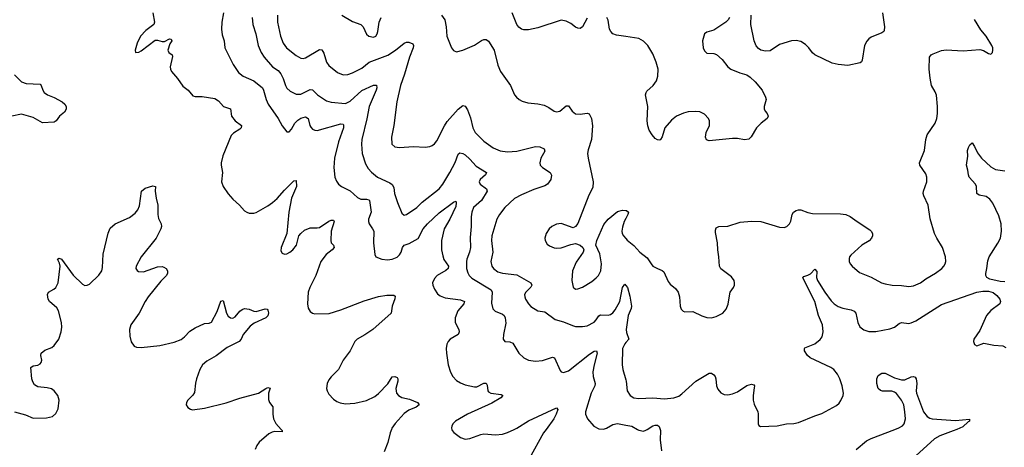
# Model space of a CAD drawing. Header units: inches. Extents: x 1305449 to 1407403, y 744709 to 841554.
# Tile 14 of 114: x 1324835 to 1333225, y 779848 to 783491. Entities that reach past the tile are written whole.
import ezdxf

# ---------------------------------------------------------------- set-up
doc = ezdxf.new("R2010")
doc.units = ezdxf.units.IN
doc.header["$MEASUREMENT"] = 0
for name, color, linetype in [('B3727', 7, 'Continuous'), ('B3728', 7, 'Continuous'), ('B3737', 7, 'Continuous'), ('B3738', 7, 'Continuous')]:
    doc.layers.add(name, color=color, linetype=linetype)

msp = doc.modelspace()

# ---------------------------------------------------------------- linework, layer by layer
at = {"layer": 'B3727', "color": 6}
for points, elevation in [([(1327063.4, 780000), (1327072.6, 779990), (1327070, 779979), (1327010, 779981.1), (1326984.8, 779975.2), (1326958.8, 779961.2), (1326876.5, 779890), (1326856.2, 779863.8), (1326841.1, 779830)], 1200), ([(1328003.4, 780000), (1327992.2, 779970), (1327971.4, 779888.6), (1327940.8, 779810)], 1300), ([(1328516.1, 780000), (1328519.2, 779990), (1328533, 779973), (1328590, 779930.1), (1328630, 779916.6), (1328670, 779922.7), (1328763.4, 779956.6), (1328790, 779962.1), (1328890, 779953.5), (1328950, 779960.6), (1328990, 779972.5), (1329049.6, 780000)], 1400), ([(1329320.6, 780000), (1329298.7, 779970), (1329175.1, 779750)], 1400)]:
    msp.add_lwpolyline(points, dxfattribs=dict(at, elevation=elevation))
at = {"layer": 'B3728', "color": 6}
for points, elevation in [([(1325969.8, 783550), (1325983.8, 783470), (1325977.9, 783450), (1325910, 783398.6), (1325865.2, 783350), (1325836.4, 783290), (1325819.6, 783230), (1325821, 783210), (1325850, 783213.6), (1325870, 783224), (1325990, 783315.3), (1326010, 783316.3), (1326050, 783304), (1326070, 783305.1), (1326110, 783328.2), (1326124.8, 783324.8), (1326130.6, 783310), (1326114.4, 783285.6), (1326096.3, 783230), (1326106.8, 783210), (1326135.5, 783190), (1326138.2, 783178.2), (1326117.1, 783090), (1326119.7, 783070), (1326128.8, 783048.8), (1326179.2, 782990), (1326223.7, 782923.7), (1326270.1, 782890.1), (1326310, 782843), (1326330, 782835.6), (1326390, 782836.2), (1326497.9, 782817.9), (1326530, 782799.9), (1326572.2, 782752.2), (1326631.7, 782731.7), (1326638.3, 782670), (1326672.2, 782630), (1326723.8, 782590), (1326720.9, 782570), (1326710, 782557.5), (1326655.8, 782524.2), (1326635.8, 782504.2), (1326566.9, 782330), (1326552.1, 782270), (1326551.4, 782250), (1326563.3, 782190), (1326555.6, 782110), (1326568.6, 782068.6), (1326610, 782006.2), (1326650, 781962), (1326709.2, 781910), (1326750, 781863.2), (1326770, 781849.4), (1326790, 781843), (1326830, 781842.1), (1326850, 781848.9), (1326950, 781904.8), (1326990, 781932.7), (1327030, 781968.6), (1327090, 782038.5), (1327170, 782118.6), (1327190, 782120.3), (1327192.3, 782070), (1327151.2, 781970), (1327129, 781850), (1327110.6, 781670), (1327063.3, 781550), (1327061, 781521), (1327070, 781500.9), (1327090, 781493.9), (1327110, 781496.9), (1327137.2, 781510), (1327163.4, 781530), (1327192.3, 781570), (1327214.5, 781650), (1327229.7, 781670.3), (1327262.5, 781697.5), (1327310, 781716.3), (1327370, 781716), (1327390, 781721.5), (1327470, 781774.7), (1327490, 781782.3), (1327510, 781782.7), (1327514.2, 781770), (1327488.1, 781690), (1327484.9, 781610), (1327489.1, 781590), (1327508.4, 781570), (1327514.2, 781550), (1327496.6, 781530), (1327446.9, 781490), (1327401.9, 781430), (1327358.5, 781310), (1327306.3, 781210), (1327294.2, 781170), (1327287.8, 781070), (1327294.3, 781034.3), (1327310, 781005.4), (1327329.7, 780989.7), (1327350, 780984.6), (1327471.4, 780988.6), (1327570, 781017.7), (1327770, 781095.7), (1327892.1, 781132.1), (1327963.8, 781143.8), (1328022.4, 781142.4), (1328035.5, 781135.5), (1328031.4, 781111.4), (1328007.8, 781050), (1328001, 780990), (1327844.9, 780850), (1327775.3, 780804.7), (1327710.1, 780770), (1327690.1, 780750), (1327649.5, 780670.5), (1327591.1, 780590), (1327552.8, 780510), (1327490, 780448.4), (1327470, 780421.1), (1327455.8, 780390), (1327449.6, 780350), (1327454, 780330), (1327470, 780301.5), (1327510, 780257.8), (1327536.9, 780236.9), (1327566.4, 780226.4), (1327610, 780218.9), (1327690, 780223), (1327790, 780246.5), (1327859.8, 780280.2), (1327893.2, 780306.8), (1327973, 780387), (1328010, 780447.3), (1328030.8, 780450.8), (1328050, 780442.3), (1328056.1, 780430), (1328055.6, 780410), (1328039.1, 780350), (1328047, 780310), (1328061.3, 780290), (1328092.1, 780272.1), (1328156.9, 780256.9), (1328225.3, 780230), (1328236.2, 780216.2), (1328239.8, 780210), (1328213.7, 780190), (1328150, 780164), (1328110, 780135.5), (1328033.9, 780050), (1328007.2, 780010), (1328003.4, 780000)], 1300), ([(1326572.9, 783550), (1326557.2, 783470), (1326553.7, 783410), (1326561.2, 783361.2), (1326578.3, 783310), (1326583.8, 783250), (1326652.5, 783110), (1326700, 783040), (1326739.8, 783010), (1326830, 782970), (1326902.8, 782910), (1326913.1, 782890), (1326934.6, 782810), (1326951.8, 782771.8), (1327036.7, 782650), (1327070, 782586.4), (1327110, 782536.3), (1327130, 782534.2), (1327150, 782558.9), (1327178.9, 782610), (1327204.4, 782635.6), (1327230, 782650.9), (1327270, 782662.4), (1327292.5, 782650), (1327307.3, 782590), (1327315, 782575), (1327330, 782558.6), (1327350, 782548.8), (1327370, 782547.3), (1327570, 782603.1), (1327590, 782600.5), (1327594.5, 782594.5), (1327594, 782570), (1327550.3, 782450), (1327516.7, 782310), (1327511.6, 782230), (1327520.4, 782150), (1327533.6, 782113.6), (1327550.7, 782090), (1327577.5, 782070), (1327651.4, 782031.4), (1327714.4, 781974.4), (1327742.6, 781962.6), (1327790, 781962.9), (1327810, 781955.7), (1327814.4, 781950), (1327829.6, 781850.4), (1327808.2, 781790), (1327807.3, 781770), (1327811.6, 781750), (1327842.2, 781710), (1327851.9, 781690), (1327848.3, 781590), (1327860.1, 781490), (1327870, 781469.4), (1327920.3, 781450), (1327970, 781443.9), (1328010, 781450.4), (1328050, 781468.3), (1328070, 781486.6), (1328085.1, 781510), (1328096.9, 781550), (1328109.6, 781570), (1328154.8, 781585.2), (1328230, 781626.5), (1328273.1, 781710), (1328308.6, 781750), (1328410, 781845), (1328530, 781937.2), (1328550, 781943.5), (1328554.5, 781930), (1328550, 781899.2), (1328498.8, 781790), (1328451.2, 781710), (1328429.9, 781610), (1328430, 781530), (1328439.7, 781479.7), (1328448.9, 781448.9), (1328488.1, 781390), (1328485.2, 781370), (1328467.3, 781352.7), (1328391.4, 781310), (1328370, 781286.9), (1328353.5, 781250), (1328354.1, 781230), (1328370, 781193.8), (1328395.5, 781155.5), (1328417.9, 781137.9), (1328461.5, 781121.5), (1328590, 781103.7), (1328625.4, 781090), (1328619.7, 781070), (1328567.3, 781010), (1328546.1, 780950), (1328545.7, 780910), (1328575.5, 780850), (1328579.9, 780830), (1328577.3, 780822.7), (1328570, 780810), (1328502, 780770), (1328485.9, 780750), (1328475.1, 780724.9), (1328469.2, 780690), (1328470.4, 780650), (1328486.7, 780550), (1328506.5, 780486.5), (1328525.5, 780450), (1328557.7, 780417.7), (1328590, 780395.7), (1328630, 780379.9), (1328710, 780361.4), (1328730, 780363.5), (1328790, 780394.6), (1328810, 780394.1), (1328818, 780378), (1328823.2, 780330), (1328830, 780319.3), (1328850.1, 780310.1), (1328937.2, 780297.2), (1328950.9, 780290), (1328935.3, 780270), (1328857.1, 780222.9), (1328650, 780129.9), (1328547.7, 780070), (1328527.8, 780050), (1328515.8, 780030), (1328513.1, 780010), (1328516.1, 780000)], 1400), ([(1327030.8, 783530), (1327031.5, 783470), (1327055.8, 783350), (1327079.2, 783290), (1327108.8, 783250), (1327190, 783186.8), (1327230, 783164.1), (1327250, 783161), (1327270, 783164.5), (1327390, 783235.4), (1327410, 783235.1), (1327426.5, 783206.5), (1327449.8, 783130), (1327470, 783101), (1327541.8, 783041.8), (1327590, 783022.1), (1327630, 783024.5), (1327670, 783037.5), (1327750, 783077.1), (1327811.5, 783128.5), (1327972.9, 783187.1), (1328037.3, 783230), (1328110, 783291.4), (1328130, 783298.7), (1328150, 783297.9), (1328184.3, 783284.3), (1328190.8, 783270.8), (1328187.6, 783250), (1328155.8, 783170), (1328113.1, 783026.9), (1328078.6, 782930), (1328048.3, 782790), (1328023.2, 782590), (1328003, 782490), (1328007.2, 782430), (1328030, 782407.2), (1328070, 782401.7), (1328189.1, 782410.9), (1328290, 782405.5), (1328330, 782410.8), (1328350, 782418.7), (1328370, 782432.8), (1328390, 782458.8), (1328454, 782586), (1328477.9, 782622.1), (1328570, 782727.7), (1328610, 782759.3), (1328630, 782753.9), (1328650, 782721.5), (1328675.1, 782655.1), (1328696.6, 782570), (1328716.3, 782530), (1328790, 782456.2), (1328870, 782399.6), (1328930, 782373), (1328990, 782363.7), (1329070.4, 782370.4), (1329230, 782410.6), (1329268.3, 782408.3), (1329303.2, 782390), (1329308.4, 782370), (1329274.3, 782310), (1329266.6, 782270), (1329269.4, 782250), (1329288.9, 782230), (1329354.5, 782190), (1329366.4, 782166.4), (1329360.5, 782130), (1329333.5, 782090), (1329310, 782074), (1329215.4, 782044.6), (1329110, 781999.6), (1329050, 781967.8), (1328969.2, 781890.8), (1328923.9, 781830), (1328901.8, 781790), (1328857.4, 781650), (1328855.2, 781610), (1328865.1, 781510), (1328850.4, 781430), (1328858.2, 781390), (1328871.1, 781370), (1328910, 781342.5), (1328950, 781331.3), (1329070, 781315.9), (1329190.1, 781250), (1329199.4, 781230), (1329190, 781210.8), (1329146.8, 781170), (1329137.6, 781150), (1329138.2, 781130), (1329145.2, 781110), (1329169.2, 781070), (1329190, 781048.1), (1329250, 781011.2), (1329310, 781001.4), (1329397.5, 780937.5), (1329470, 780915.7), (1329544, 780884), (1329570, 780877.4), (1329630, 780875.4), (1329670, 780883.6), (1329730, 780915), (1329747.5, 780932.5), (1329770, 780968), (1329784.1, 780975.9), (1329850, 780972.4), (1329870, 780979), (1329888.2, 780991.8), (1329910, 781019.2), (1329947.2, 781090), (1329970, 781207.7), (1329990, 781238.4), (1330000, 781226)], 1600), ([(1327578.5, 783530), (1327670, 783476.2), (1327741.5, 783450), (1327760.8, 783430), (1327790, 783366.8), (1327810.3, 783350), (1327850, 783340.9), (1327869.9, 783350.1), (1327881.3, 783370), (1327887.9, 783390), (1327896.9, 783470), (1327915.4, 783510)], 1700), ([(1328428.9, 783530), (1328458.6, 783490), (1328469.7, 783430), (1328475.8, 783350), (1328513.4, 783250), (1328530, 783226.9), (1328557.3, 783217.3), (1328610, 783229.6), (1328710, 783273.9), (1328770, 783314.6), (1328790, 783322.9), (1328810, 783322.7), (1328828.9, 783308.9), (1328879.2, 783230), (1328910, 783103.7), (1328930.4, 783050.4), (1329016.4, 782930), (1329051.7, 782851.7), (1329069.2, 782830), (1329091.7, 782811.7), (1329117.8, 782797.8), (1329163.3, 782783.3), (1329250, 782774.2), (1329303.2, 782763.2), (1329343.6, 782743.6), (1329390, 782711.6), (1329410, 782705), (1329437.2, 782710), (1329490, 782755.4), (1329510, 782755.5), (1329541.8, 782710), (1329570, 782689.7), (1329610, 782684.4), (1329670, 782695.5), (1329688.7, 782688.7), (1329706.1, 782650), (1329714.7, 782585.3), (1329706.9, 782470), (1329678.7, 782381.3), (1329673, 782350), (1329678.1, 782310), (1329722.6, 782110), (1329719.7, 782060.3), (1329684.4, 781995.6), (1329590, 781754.5), (1329570, 781727.7), (1329550, 781718.6), (1329450, 781753.9), (1329410, 781749.9), (1329370.2, 781730), (1329345.3, 781710), (1329320.1, 781670), (1329310.8, 781630), (1329312.9, 781610), (1329330, 781579.4), (1329350, 781563.5), (1329390, 781547.3), (1329410, 781543.5), (1329450, 781546.1), (1329530, 781575.5), (1329570, 781584.1), (1329610, 781570.2), (1329634.6, 781550), (1329641.3, 781530), (1329635, 781510), (1329575.6, 781424.4), (1329545.7, 781350), (1329538.7, 781270), (1329551.3, 781211.3), (1329570, 781195.4), (1329590, 781197.2), (1329630, 781212.9), (1329710, 781259.7), (1329748.3, 781290), (1329767.6, 781312.4), (1329785.7, 781350), (1329791.4, 781410), (1329777, 781497), (1329743.5, 781570), (1329752.1, 781610), (1329813.3, 781746.7), (1329847.8, 781790), (1329930, 781855.2), (1329970, 781867.4), (1330000, 781864.6)], 1700), ([(1329670, 783503), (1329631.5, 783428.5), (1329610, 783414.7), (1329590, 783417.9), (1329570, 783428.2), (1329530, 783456.8), (1329490, 783477.9), (1329450, 783486), (1329250, 783421), (1329170, 783404.7), (1329130, 783404), (1329110, 783410.4), (1329086.6, 783426.6), (1329069.6, 783449.6), (1329029.9, 783550)], 1700), ([(1326817.1, 783510), (1326821.7, 783450), (1326847.5, 783370), (1326867.5, 783270), (1326892.7, 783210), (1326918.4, 783170), (1326990.3, 783090), (1327037.3, 783057.3), (1327061.1, 783030), (1327081.2, 782990), (1327098.8, 782930), (1327110, 782907.3), (1327140.5, 782880.5), (1327190, 782855.5), (1327230, 782854.7), (1327310, 782895), (1327330, 782892.1), (1327371.8, 782851.8), (1327450, 782798.5), (1327490, 782788.7), (1327610, 782777.6), (1327650, 782795.6), (1327750, 782888.6), (1327850, 782933.8), (1327874.1, 782934.1), (1327878.2, 782910), (1327873.3, 782890), (1327812.1, 782750), (1327794.1, 782645.9), (1327750.9, 782470), (1327746, 782430), (1327754, 782350), (1327781.9, 782261.9), (1327804.2, 782224.2), (1327831.5, 782191.5), (1327884.5, 782150), (1327990, 782100.3), (1328010, 782085.2), (1328021.5, 782061.5), (1328029.6, 782009.6), (1328052.8, 781932.8), (1328090, 781842.5), (1328110, 781825.9), (1328130, 781830.8), (1328219.6, 781890), (1328265, 781935), (1328410, 782050.3), (1328441.3, 782090), (1328501, 782190), (1328546.1, 782273.9), (1328570, 782344), (1328584.7, 782355.3), (1328610, 782350.5), (1328630, 782337.9), (1328670, 782303.7), (1328723.2, 782243.2), (1328813.5, 782190), (1328803.1, 782170), (1328757.7, 782130), (1328750.4, 782110), (1328759.7, 782090), (1328812.6, 782050), (1328819.2, 782030), (1328771, 781950), (1328702.5, 781890), (1328686.5, 781850), (1328681.2, 781810), (1328683.1, 781730), (1328674, 781634), (1328675.1, 781550), (1328667.5, 781510), (1328643.7, 781450), (1328640.8, 781430), (1328642.4, 781370), (1328652.9, 781332.9), (1328665.7, 781310), (1328688.1, 781288.1), (1328853.1, 781190), (1328861.7, 781170), (1328855.1, 781075.1), (1328867.6, 781027.6), (1328887.2, 781007.2), (1328950, 780980.5), (1328962.4, 780970), (1328972.7, 780950), (1328975.8, 780904.2), (1328956.2, 780810), (1328954.4, 780770), (1328970.1, 780750.1), (1329010, 780746.5), (1329035.7, 780735.7), (1329088.8, 780648.8), (1329130, 780609.4), (1329170.5, 780590.5), (1329230, 780581.4), (1329290, 780587.6), (1329376.1, 780616.1), (1329390.5, 780610), (1329440.7, 780500.7), (1329450.1, 780490.1), (1329470, 780484.2), (1329510, 780498.1), (1329690, 780642.2), (1329730, 780665.4), (1329750.1, 780670), (1329755.7, 780650), (1329729.2, 780549.2), (1329719.3, 780490), (1329720.1, 780450), (1329737.6, 780390), (1329735.5, 780370), (1329703.5, 780310), (1329655.2, 780150), (1329655.7, 780130), (1329673.5, 780090), (1329727.3, 780027.3), (1329770, 780004.8), (1329810, 780001.8), (1329835.3, 780010), (1329890, 780040.6), (1329930, 780049.6), (1330000, 780036)], 1500), ([(1330000, 783346.7), (1329919.3, 783359.3), (1329889.6, 783369.6), (1329870.5, 783390), (1329861.8, 783410), (1329850, 783486), (1329838.2, 783510)], 1700), ([(1324790, 783021.8), (1324850, 782960.4), (1324890, 782948.2), (1325010, 782940.3), (1325018, 782930), (1325030.8, 782890), (1325044.8, 782870), (1325072.4, 782850), (1325130, 782828.5), (1325198.2, 782790), (1325219, 782770), (1325230, 782751.6), (1325232, 782728), (1325217.2, 782702.8), (1325173.7, 782670), (1325146.4, 782630), (1325130, 782618.3), (1325030, 782611.6), (1324950, 782658.2), (1324850, 782686.4), (1324769.1, 782670)], 1200), ([(1324790.4, 780150), (1324883, 780123), (1324950, 780095.6), (1325062.5, 780097.5), (1325113.6, 780110), (1325143.3, 780136.7), (1325163.4, 780176.6), (1325171.4, 780250), (1325159.8, 780290), (1325130, 780328.7), (1325104.8, 780344.8), (1325070, 780355.3), (1324990, 780361.6), (1324961.2, 780381.2), (1324945.8, 780405.8), (1324938.6, 780430), (1324931.1, 780528.9), (1324950, 780541.9), (1324990, 780547.1), (1325010, 780559.4), (1325018.2, 780570), (1325023.2, 780590), (1325014.3, 780630), (1325017.8, 780650), (1325050, 780675.9), (1325110, 780697.1), (1325130, 780713.5), (1325168.5, 780770), (1325189, 780830), (1325195.2, 780870), (1325191.6, 780910), (1325164.8, 781010), (1325150, 781035.3), (1325089.9, 781090), (1325077.7, 781110), (1325071.7, 781148.3), (1325081.5, 781170), (1325125.6, 781194.4), (1325143.9, 781210), (1325163.2, 781250), (1325179, 781390), (1325175, 781415), (1325158, 781450), (1325170, 781458.9), (1325191.4, 781450), (1325290, 781313.9), (1325370, 781236.6), (1325390, 781227.3), (1325410, 781228.1), (1325430, 781237.5), (1325510, 781314.7), (1325534.5, 781350), (1325541.2, 781378.8), (1325545.8, 781494.2), (1325587.7, 781672.3), (1325605.7, 781714.3), (1325647.9, 781752.1), (1325770, 781805.5), (1325818.8, 781841.2), (1325841.7, 781870), (1325855.2, 781904.8), (1325872.7, 782030), (1325903.8, 782056.2), (1325970, 782076.5), (1325991.6, 782070), (1325989.4, 782030), (1325997.5, 781970), (1326012.4, 781910), (1326010.8, 781830), (1326018.2, 781798.2), (1326039.3, 781750), (1326042.2, 781730), (1326038.5, 781710), (1325998.3, 781630), (1325869, 781470), (1325826.2, 781390), (1325824.2, 781370), (1325834.5, 781354.5), (1325846.7, 781346.7), (1325890, 781342.9), (1326010, 781385.1), (1326047.9, 781387.9), (1326063.6, 781383.6), (1326082.8, 781370), (1326092.9, 781350), (1326094, 781330), (1326085, 781310), (1326037, 781263), (1325930.7, 781130), (1325905, 781090), (1325853.9, 780990), (1325781.9, 780890), (1325771.2, 780850), (1325774.3, 780794.3), (1325786.1, 780746.1), (1325810, 780710.2), (1325830, 780700.8), (1325870, 780697.4), (1326030, 780713.8), (1326150, 780742.1), (1326210, 780767.3), (1326239, 780790), (1326283.2, 780836.8), (1326330, 780866.8), (1326410, 780903), (1326450, 780906.2), (1326470, 780912.6), (1326516.8, 781003.2), (1326550, 781091.9), (1326570, 781099.6), (1326596.1, 780990), (1326610, 780965.7), (1326630, 780949.4), (1326650, 780948), (1326670, 780959.8), (1326710, 781006), (1326730, 781021.8), (1326750, 781029.3), (1326790, 781025.4), (1326830, 781007.4), (1326850, 781004.3), (1326927.7, 781027.7), (1326943.4, 781023.4), (1326950, 781016.3), (1326953.8, 780993.8), (1326950, 780968.4), (1326930.9, 780950), (1326833.8, 780906.2), (1326799.1, 780880.9), (1326738.7, 780810), (1326720.8, 780770), (1326705.7, 780750), (1326603.5, 780696.5), (1326510, 780626.1), (1326430, 780582.7), (1326392.1, 780550), (1326370, 780509.3), (1326341.9, 780430), (1326333.1, 780393.1), (1326325.1, 780314.9), (1326310, 780291.8), (1326267.6, 780250), (1326256.5, 780230), (1326254, 780210), (1326268.1, 780188.1), (1326291.3, 780171.3), (1326307.7, 780167.7), (1326410, 780181.2), (1326593.1, 780226.9), (1326710, 780266.1), (1326870, 780308.6), (1326931.5, 780350), (1326950, 780357.3), (1326970, 780352.7), (1326955.7, 780310), (1326954.6, 780254.6), (1326963.7, 780230), (1326991.4, 780191.4), (1326991.4, 780130), (1326997.7, 780090), (1327017.4, 780050), (1327063.4, 780000)], 1200), ([(1330000, 781796.6), (1329986.1, 781770), (1329970, 781722.6), (1329966.5, 781690), (1329969.5, 781670), (1329979, 781650), (1330000, 781625.4)], 1700), ([(1330000, 780739.9), (1329990, 780728.5), (1329971.7, 780690), (1329968.3, 780550), (1329973.8, 780510), (1330000, 780421.8)], 1600), ([(1329049.6, 780000), (1329070, 780009.4), (1329170, 780072.9), (1329410, 780182.8), (1329419.9, 780170), (1329406.7, 780130), (1329386.3, 780090), (1329320.6, 780000)], 1400)]:
    msp.add_lwpolyline(points, dxfattribs=dict(at, elevation=elevation))
at = {"layer": 'B3737', "color": 6, "elevation": 1500}
for points in [[(1330099.5, 780000), (1330110, 779994.4), (1330150, 779986.5), (1330170, 779993), (1330181, 780000)], [(1330291.6, 780000), (1330294.7, 779990), (1330293.3, 779910), (1330303.1, 779816.9)], [(1331961, 779830), (1332050, 779904.1), (1332090, 779924), (1332292.5, 780000)], [(1332819.4, 780000), (1332790, 779986.6), (1332674.3, 779945.7), (1332630, 779918.6), (1332470, 779775.4)]]:
    msp.add_lwpolyline(points, dxfattribs=at)
at = {"layer": 'B3738', "color": 6}
for points, elevation in [([(1332187.5, 783550), (1332203.9, 783430), (1332200.9, 783399.1), (1332197.3, 783390), (1332181.4, 783378.6), (1332090, 783342.9), (1332070, 783328.2), (1332052.5, 783307.5), (1332033.6, 783270), (1332014.4, 783145.6), (1332008.7, 783131.3), (1331997.5, 783122.5), (1331890, 783101.7), (1331807.6, 783107.6), (1331759, 783119), (1331611.1, 783191.1), (1331589.5, 783209.5), (1331559.9, 783250), (1331530, 783279), (1331490, 783303.4), (1331450, 783312.7), (1331410, 783309.2), (1331310, 783278.6), (1331230, 783225), (1331190, 783221.8), (1331150, 783231.7), (1331130, 783244.5), (1331110, 783268.5), (1331092.2, 783310), (1331065.7, 783450), (1331068.1, 783530)], 1700), ([(1330882.8, 783510), (1330872.7, 783490), (1330850.9, 783469.1), (1330750, 783400.3), (1330690, 783383.5), (1330670, 783370.9), (1330654, 783310), (1330658.7, 783250), (1330670, 783224.8), (1330690, 783206.1), (1330750, 783203.7), (1330773.2, 783193.2), (1330821.4, 783150), (1330870, 783090.2), (1330893.1, 783070), (1330970, 783036.8), (1331030, 783020.2), (1331059.9, 782999.9), (1331101.8, 782961.8), (1331160.6, 782890), (1331191.2, 782830), (1331195.6, 782810), (1331178.9, 782750), (1331178.5, 782730), (1331187, 782710), (1331205.2, 782690), (1331211.7, 782670), (1331202.7, 782650), (1331152.7, 782610), (1331113.7, 782570), (1331068.3, 782491.7), (1331047.7, 782472.3), (1331010, 782466.4), (1330950, 782477), (1330910, 782478.8), (1330710, 782457.8), (1330686.1, 782466.1), (1330677.5, 782490), (1330685.2, 782530), (1330711.5, 782590), (1330712.4, 782630), (1330703.9, 782650), (1330670, 782685.9), (1330630, 782705.3), (1330590, 782709.4), (1330530, 782705.6), (1330490, 782693.2), (1330432.7, 782667.3), (1330390, 782634.9), (1330332, 782570), (1330308.7, 782491.3), (1330296.5, 782470), (1330290, 782463.7), (1330270, 782466.3), (1330250, 782479.3), (1330223.1, 782510), (1330199.1, 782550), (1330186.2, 782586.2), (1330182.2, 782630), (1330188.4, 782750), (1330168.4, 782850), (1330172.1, 782870), (1330179.6, 782880.4), (1330232.8, 782930), (1330260.6, 782970), (1330273.7, 783010), (1330275.2, 783070), (1330258.6, 783130), (1330230, 783198.4), (1330186, 783270), (1330150, 783308.3), (1330109.5, 783329.5), (1330000, 783346.7)], 1700), ([(1330000, 781625.4), (1330010, 781613.6), (1330067.5, 781567.5), (1330118.3, 781510), (1330182.4, 781462.4), (1330214.3, 781410), (1330230.9, 781390.9), (1330268.6, 781370), (1330310, 781354.6), (1330322.8, 781342.8), (1330359.4, 781259.4), (1330378, 781238), (1330421.7, 781201.7), (1330444.5, 781170), (1330456.8, 781130), (1330462.5, 781050), (1330470, 781023.7), (1330487.4, 781007.4), (1330501.8, 781001.9), (1330570, 781003.5), (1330647.4, 780967.4), (1330690, 780953.8), (1330730, 780951.9), (1330770, 780961.8), (1330826, 780990), (1330855.5, 781024.5), (1330871.9, 781068.1), (1330884.9, 781155.1), (1330889.9, 781170.1), (1330916.4, 781210), (1330924.5, 781230), (1330925.8, 781250), (1330922, 781270), (1330899.9, 781299.9), (1330810, 781367.4), (1330796.8, 781390), (1330791.9, 781470), (1330782.8, 781530), (1330781.6, 781590), (1330763.6, 781676.4), (1330763.2, 781696.8), (1330770, 781717.1), (1330792.6, 781727.4), (1330870, 781731.1), (1330974.4, 781765.6), (1331070, 781775.2), (1331150, 781770.7), (1331310, 781724), (1331350, 781721.4), (1331372.4, 781730), (1331395, 781750), (1331406.2, 781773.8), (1331417.2, 781830), (1331427.2, 781850), (1331450, 781866.1), (1331470, 781871.6), (1331491.9, 781871.9), (1331550, 781847.7), (1331590, 781839.9), (1331830, 781835.9), (1331874.4, 781830), (1331910, 781815.3), (1331970.1, 781770), (1332079.9, 781699.9), (1332091, 781690), (1332100.4, 781670), (1332101.3, 781650), (1332093.7, 781630), (1332072.4, 781607.6), (1332011.5, 781568.5), (1331916.9, 781483.1), (1331906.3, 781470), (1331902.8, 781457.2), (1331903.8, 781430), (1331912.5, 781410), (1331929, 781390), (1331990, 781336.1), (1332090, 781297.2), (1332179, 781250), (1332210, 781240.1), (1332270.1, 781230.1), (1332350, 781227.4), (1332410, 781218.5), (1332450, 781222.5), (1332510, 781249.3), (1332556, 781284), (1332637.9, 781330), (1332691.9, 781370), (1332710.5, 781390), (1332720.8, 781410), (1332725.6, 781430), (1332723.4, 781470), (1332698.3, 781550), (1332648.6, 781628.6), (1332629.2, 781670), (1332594.1, 781794.1), (1332576.4, 781910), (1332537.9, 781990), (1332533.7, 782010), (1332535.6, 782030), (1332564.3, 782110), (1332565.5, 782150), (1332556.1, 782176.1), (1332503.8, 782250), (1332501.2, 782270), (1332543.4, 782376.6), (1332557.3, 782470), (1332568.6, 782510), (1332634.7, 782610), (1332648.3, 782650), (1332654.6, 782690), (1332656, 782750), (1332647.3, 782847.3), (1332636.6, 782876.6), (1332602.9, 782930), (1332591.6, 782991.6), (1332584.6, 783070), (1332588.3, 783170), (1332600.2, 783190), (1332619.1, 783200.9), (1332690, 783228.3), (1332730, 783234), (1332875.4, 783224.6), (1333015.3, 783235.3), (1333046.8, 783226.8), (1333090, 783201.3), (1333110, 783195.5), (1333122.9, 783210), (1333126.6, 783230), (1333125.7, 783250), (1333117.6, 783270), (1333069.1, 783350), (1333024.9, 783404.9), (1332970, 783490.8)], 1700), ([(1333230, 781258.7), (1333190, 781260.6), (1333101.1, 781281.1), (1333074.9, 781294.9), (1333066.8, 781310), (1333067.3, 781327.3), (1333076.9, 781370), (1333083.3, 781436.7), (1333095.6, 781470), (1333170, 781586.3), (1333190.9, 781630), (1333200.8, 781690), (1333197.6, 781750), (1333178.7, 781818.7), (1333126.5, 781926.5), (1333100.3, 781960.3), (1333070, 781984.9), (1333010, 781995), (1332990, 782009.7), (1332986.3, 782070), (1332979.5, 782090), (1332925.9, 782150), (1332918.9, 782170), (1332914.7, 782210), (1332902, 782250), (1332912.6, 782327.4), (1332910, 782374.8), (1332918.3, 782401.7), (1332930, 782423.6), (1332950, 782440.3), (1332970, 782410.2), (1332994.9, 782354.9), (1333029.5, 782309.5), (1333110, 782236.4), (1333150, 782215.6), (1333230, 782202.4)], 1600), ([(1330000, 781864.6), (1330004.2, 781864.2), (1330022.7, 781850), (1330017.4, 781830), (1330000, 781796.6)], 1700), ([(1330000, 780421.8), (1330003.5, 780410), (1330011.5, 780330), (1330035.9, 780290), (1330069.1, 780269.1), (1330110, 780264.3), (1330230, 780267.8), (1330330, 780261.1), (1330410, 780267.7), (1330450, 780284.6), (1330477.4, 780302.6), (1330595.1, 780410), (1330710, 780478.1), (1330730, 780478.8), (1330750, 780465.6), (1330760.1, 780450), (1330766.9, 780430), (1330773.3, 780370), (1330783.1, 780343.1), (1330810, 780311.1), (1330838.3, 780298.3), (1330870, 780295.6), (1330910, 780303.7), (1330950, 780321.4), (1331030, 780374.2), (1331070, 780385.7), (1331090, 780380.8), (1331094.9, 780370), (1331094.5, 780354.5), (1331083.8, 780290), (1331084.8, 780250), (1331094.1, 780214.1), (1331124.5, 780150), (1331128.5, 780131.5), (1331126.5, 780046.5), (1331133, 780033), (1331146.1, 780026.1), (1331290, 780031.3), (1331370, 780048.7), (1331429.9, 780050.1), (1331470, 780058.1), (1331610, 780115.5), (1331670, 780135.2), (1331795.9, 780204.2), (1331816.8, 780223.2), (1331833, 780247), (1331850.4, 780290), (1331853.7, 780310), (1331843.5, 780370), (1331823.1, 780430), (1331803.5, 780470), (1331771.1, 780510), (1331746.9, 780526.9), (1331570.3, 780610.3), (1331547.6, 780630), (1331521.2, 780670), (1331521.5, 780690), (1331525.8, 780694.2), (1331610, 780730.1), (1331655.2, 780764.8), (1331672.2, 780790), (1331681.8, 780830), (1331674.5, 780890), (1331641.3, 780970), (1331609.3, 781090), (1331507.8, 781290), (1331516.9, 781303.1), (1331550, 781312.8), (1331573.8, 781326.2), (1331610, 781364.7), (1331625.8, 781345.8), (1331624.6, 781295.4), (1331631.8, 781270), (1331694.1, 781170), (1331750, 781094.5), (1331774.9, 781070), (1331810, 781047), (1331850, 781033.5), (1331919.4, 781019.4), (1331946, 781006), (1331958.2, 780990), (1331976.1, 780910), (1331994.3, 780874.3), (1332027.2, 780847.2), (1332070, 780833.1), (1332130, 780832.8), (1332250, 780856.6), (1332290.2, 780869.8), (1332330, 780901.3), (1332350, 780910.1), (1332410, 780902.3), (1332430, 780907.4), (1332470, 780926.1), (1332690, 781064.5), (1332990, 781169.8), (1333041.1, 781178.9), (1333090, 781177.8), (1333130, 781165.2), (1333162, 781142), (1333185.5, 781110), (1333190.8, 781090), (1333186.6, 781070), (1333110, 781014.2), (1333071.9, 780970), (1333017.5, 780842.5), (1332965.3, 780770), (1332962.3, 780750), (1332970, 780723.2), (1332990, 780711.6), (1333050, 780733.4), (1333136.6, 780716.6), (1333211.8, 780711.8), (1333238.2, 780698.2)], 1600), ([(1330000, 781226), (1330012.8, 781210), (1330033.8, 781133.8), (1330048.8, 781050), (1330045, 781030), (1330020.6, 780970), (1330002, 780850), (1330005.2, 780825.2), (1330026.4, 780770), (1330000, 780739.9)], 1600), ([(1332292.5, 780000), (1332327, 780013), (1332356.9, 780030), (1332372.1, 780047.9), (1332382.1, 780090), (1332377.9, 780150), (1332367.9, 780210), (1332348.6, 780248.6), (1332304.9, 780304.9), (1332290, 780317.2), (1332264.9, 780324.9), (1332186.7, 780326.7), (1332170, 780331.2), (1332149.9, 780350), (1332137.1, 780390), (1332138.5, 780430), (1332150, 780460.3), (1332180.9, 780479.1), (1332210, 780480.5), (1332290, 780439.8), (1332350, 780422.2), (1332376.7, 780423.3), (1332430, 780447.4), (1332450, 780452), (1332464.2, 780444.2), (1332472.3, 780432.3), (1332479.6, 780390), (1332473, 780330), (1332475.5, 780310), (1332537.1, 780150), (1332566.5, 780110), (1332590, 780095.2), (1332610, 780089.8), (1332810, 780076.1), (1332927.7, 780087.7), (1332928, 780070), (1332915.7, 780064.3), (1332870, 780023), (1332819.4, 780000)], 1500), ([(1330000, 780036), (1330050, 780026.3), (1330099.5, 780000)], 1500), ([(1330181, 780000), (1330229.3, 780030.7), (1330250, 780037), (1330270, 780035.6), (1330284.2, 780024.2), (1330291.6, 780000)], 1500)]:
    msp.add_lwpolyline(points, dxfattribs=dict(at, elevation=elevation))

doc.saveas('drawing.dxf')
